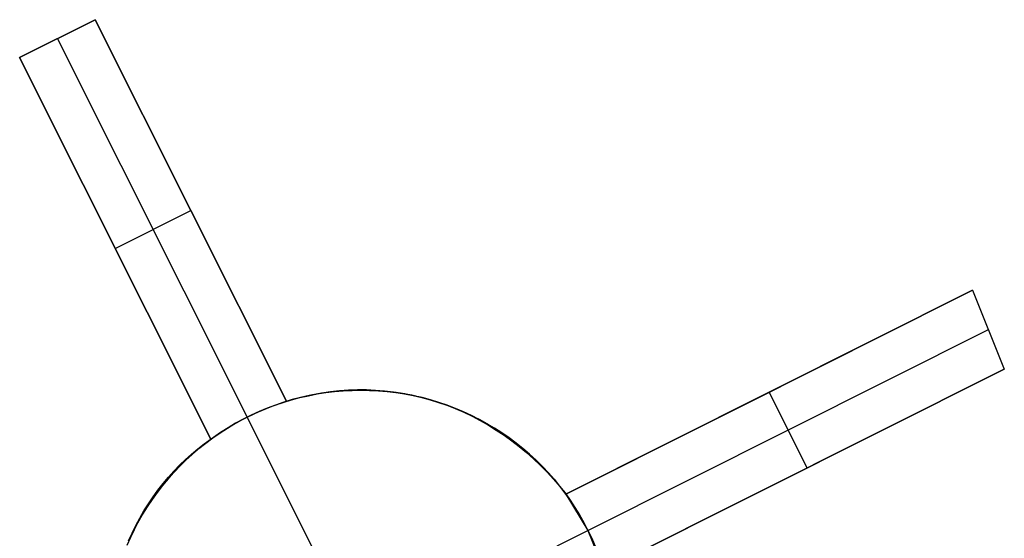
# Model space of a CAD drawing. Header units: millimetres. Extents: x 6049 to 7254, y -11340 to -10297.
# Tile 232 of 237: x 6739.85 to 6751.48, y -10663.39 to -10657.26. Entities that reach past the tile are written whole.
import ezdxf

# ---------------------------------------------------------------- set-up
doc = ezdxf.new("R2010")
doc.units = ezdxf.units.MM
doc.layers.add('color', color=7, linetype='Continuous')

msp = doc.modelspace()

# ---------------------------------------------------------------- linework, layer by layer
at = {"layer": 'color', "color": 254, "true_color": 0xcad1ee}
for p, q in [((6739.85, -10657.71, 13.457), (6740.744, -10657.262, 13.041)), ((6739.85, -10657.71, 13.457), (6740.744, -10657.262, 13.041)), ((6740.744, -10657.262, 10.7), (6739.85, -10657.71, 10.7)), ((6739.85, -10657.71, 12.079), (6740.744, -10657.262, 12.079)), ((6740.744, -10657.262, 10.7), (6739.85, -10657.71, 10.7)), ((6740.744, -10657.262, 13.041), (6743.004, -10661.769, 12.53)), ((6740.744, -10657.262, 10.7), (6740.744, -10657.262, 13.041)), ((6740.744, -10657.262, 13.041), (6743.004, -10661.769, 12.53)), ((6743.004, -10661.769, 5.658), (6740.744, -10657.262, 10.7)), ((6740.744, -10657.262, 10.7), (6740.744, -10657.262, 13.041)), ((6743.004, -10661.769, 5.658), (6740.744, -10657.262, 10.7)), ((6740.297, -10657.486, 10.7), (6740.297, -10657.486, 13.249)), ((6740.297, -10657.486, 10.7), (6742.538, -10661.956, 5.7)), ((6742.109, -10662.218, 12.941), (6739.85, -10657.71, 13.457)), ((6742.109, -10662.218, 12.941), (6739.85, -10657.71, 13.457)), ((6739.85, -10657.71, 13.457), (6739.85, -10657.71, 10.7)), ((6739.85, -10657.71, 10.7), (6742.109, -10662.218, 5.658)), ((6739.85, -10657.71, 13.457), (6739.85, -10657.71, 10.7)), ((6739.85, -10657.71, 10.7), (6742.109, -10662.218, 5.658)), ((6743.004, -10661.769, 9.35), (6741.35, -10658.469, 9.35)), ((6740.362, -10658.731, 9.558), (6742.109, -10662.218, 9.558)), ((6740.98, -10659.964, 8.179), (6741.874, -10659.516, 8.179)), ((6741.874, -10659.516, 8.179), (6741.874, -10659.516, 12.799)), ((6740.98, -10659.964, 8.179), (6740.98, -10659.964, 13.213)), ((6746.302, -10662.866, 11.236), (6751.107, -10660.457, 9.033)), ((6746.302, -10662.866, 11.236), (6751.107, -10660.457, 9.033)), ((6751.107, -10660.457, 9.033), (6746.302, -10662.866, 3.658)), ((6751.107, -10660.457, 9.033), (6746.302, -10662.866, 3.658)), ((6751.107, -10660.457, 9.033), (6751.482, -10661.388, 8.951)), ((6751.107, -10660.457, 9.033), (6751.482, -10661.388, 8.951)), ((6746.564, -10663.294, 3.7), (6751.295, -10660.923, 8.992)), ((6746.302, -10662.866, 7.447), (6749.69, -10661.168, 7.447)), ((6751.482, -10661.388, 8.951), (6746.75, -10663.76, 11.115)), ((6751.482, -10661.388, 8.951), (6746.75, -10663.76, 11.115)), ((6746.75, -10663.76, 3.658), (6751.482, -10661.388, 8.951)), ((6746.75, -10663.76, 3.658), (6751.482, -10661.388, 8.951)), ((6743.004, -10661.769, 12.53), (6743.105, -10661.738, 12.485)), ((6743.004, -10661.769, 12.53), (6743.105, -10661.738, 12.485)), ((6743.061, -10661.752, 3.184), (6743.161, -10661.726, 3.184)), ((6743.168, -10661.724, -7.3), (6743.068, -10661.75, -7.3)), ((6743.168, -10661.724, -7.3), (6743.068, -10661.75, -7.3)), ((6743.105, -10661.738, 12.485), (6743.208, -10661.711, 12.44)), ((6743.105, -10661.738, 12.485), (6743.208, -10661.711, 12.44)), ((6743.161, -10661.726, 3.184), (6743.263, -10661.703, 3.184)), ((6743.269, -10661.701, -7.3), (6743.168, -10661.724, -7.3)), ((6743.269, -10661.701, -7.3), (6743.168, -10661.724, -7.3)), ((6743.208, -10661.711, 12.44), (6743.312, -10661.688, 12.394)), ((6743.208, -10661.711, 12.44), (6743.312, -10661.688, 12.394)), ((6743.263, -10661.703, 3.184), (6743.364, -10661.683, 3.184)), ((6743.371, -10661.682, -7.3), (6743.269, -10661.701, -7.3)), ((6743.371, -10661.682, -7.3), (6743.269, -10661.701, -7.3)), ((6743.312, -10661.688, 12.394), (6743.417, -10661.668, 12.349)), ((6743.312, -10661.688, 12.394), (6743.417, -10661.668, 12.349)), ((6743.364, -10661.683, 3.184), (6743.467, -10661.667, 3.184)), ((6743.473, -10661.666, -7.3), (6743.371, -10661.682, -7.3)), ((6743.473, -10661.666, -7.3), (6743.371, -10661.682, -7.3)), ((6743.417, -10661.668, 12.349), (6743.522, -10661.653, 12.304)), ((6743.417, -10661.668, 12.349), (6743.522, -10661.653, 12.304)), ((6743.467, -10661.667, 3.184), (6743.57, -10661.654, 3.184)), ((6743.576, -10661.654, -7.3), (6743.473, -10661.666, -7.3)), ((6743.576, -10661.654, -7.3), (6743.473, -10661.666, -7.3)), ((6743.522, -10661.653, 12.304), (6743.628, -10661.642, 12.259)), ((6743.522, -10661.653, 12.304), (6743.628, -10661.642, 12.259)), ((6743.57, -10661.654, 3.184), (6743.673, -10661.645, 3.184)), ((6743.679, -10661.645, -7.3), (6743.576, -10661.654, -7.3)), ((6743.679, -10661.645, -7.3), (6743.576, -10661.654, -7.3)), ((6743.628, -10661.642, 12.259), (6743.735, -10661.634, 12.214)), ((6743.628, -10661.642, 12.259), (6743.735, -10661.634, 12.214)), ((6743.673, -10661.645, 3.184), (6743.777, -10661.64, 3.184)), ((6743.783, -10661.64, -7.3), (6743.679, -10661.645, -7.3)), ((6743.783, -10661.64, -7.3), (6743.679, -10661.645, -7.3)), ((6743.735, -10661.634, 12.214), (6743.841, -10661.631, 12.169)), ((6743.735, -10661.634, 12.214), (6743.841, -10661.631, 12.169)), ((6743.777, -10661.64, 3.184), (6743.881, -10661.638, 3.184)), ((6743.886, -10661.638, -7.3), (6743.783, -10661.64, -7.3)), ((6743.886, -10661.638, -7.3), (6743.783, -10661.64, -7.3)), ((6743.841, -10661.631, 12.169), (6743.948, -10661.631, 12.124)), ((6743.841, -10661.631, 12.169), (6743.948, -10661.631, 12.124)), ((6743.881, -10661.638, 3.184), (6743.984, -10661.64, 3.184)), ((6743.99, -10661.64, -7.3), (6743.886, -10661.638, -7.3)), ((6743.99, -10661.64, -7.3), (6743.886, -10661.638, -7.3)), ((6743.948, -10661.631, 12.124), (6744.055, -10661.636, 12.08)), ((6743.948, -10661.631, 12.124), (6744.055, -10661.636, 12.08)), ((6743.984, -10661.64, 3.184), (6744.088, -10661.645, 3.184)), ((6744.093, -10661.645, -7.3), (6743.99, -10661.64, -7.3)), ((6744.093, -10661.645, -7.3), (6743.99, -10661.64, -7.3)), ((6744.055, -10661.636, 12.08), (6744.162, -10661.645, 12.036)), ((6744.055, -10661.636, 12.08), (6744.162, -10661.645, 12.036)), ((6744.088, -10661.645, 3.184), (6744.191, -10661.654, 3.184)), ((6744.196, -10661.655, -7.3), (6744.093, -10661.645, -7.3)), ((6744.196, -10661.655, -7.3), (6744.093, -10661.645, -7.3)), ((6744.162, -10661.645, 12.036), (6744.268, -10661.657, 11.992)), ((6744.162, -10661.645, 12.036), (6744.268, -10661.657, 11.992)), ((6744.191, -10661.654, 3.184), (6744.294, -10661.666, 3.184)), ((6744.299, -10661.667, -7.3), (6744.196, -10661.655, -7.3)), ((6744.299, -10661.667, -7.3), (6744.196, -10661.655, -7.3)), ((6744.268, -10661.657, 11.992), (6744.374, -10661.674, 11.949)), ((6744.268, -10661.657, 11.992), (6744.374, -10661.674, 11.949)), ((6744.294, -10661.666, 3.184), (6744.397, -10661.683, 3.184)), ((6744.401, -10661.683, -7.3), (6744.299, -10661.667, -7.3)), ((6744.401, -10661.683, -7.3), (6744.299, -10661.667, -7.3)), ((6744.374, -10661.674, 11.949), (6744.48, -10661.694, 11.907)), ((6744.374, -10661.674, 11.949), (6744.48, -10661.694, 11.907)), ((6744.397, -10661.683, 3.184), (6744.499, -10661.702, 3.184)), ((6744.503, -10661.703, -7.3), (6744.401, -10661.683, -7.3)), ((6744.503, -10661.703, -7.3), (6744.401, -10661.683, -7.3)), ((6744.48, -10661.694, 11.907), (6744.585, -10661.719, 11.865)), ((6744.48, -10661.694, 11.907), (6744.585, -10661.719, 11.865)), ((6744.499, -10661.702, 3.184), (6744.6, -10661.725, 3.184)), ((6744.604, -10661.726, -7.3), (6744.503, -10661.703, -7.3)), ((6744.604, -10661.726, -7.3), (6744.503, -10661.703, -7.3)), ((6744.585, -10661.719, 11.865), (6744.689, -10661.747, 11.823)), ((6744.585, -10661.719, 11.865), (6744.689, -10661.747, 11.823)), ((6744.6, -10661.725, 3.184), (6744.7, -10661.752, 3.184)), ((6744.704, -10661.753, -7.3), (6744.604, -10661.726, -7.3)), ((6744.704, -10661.753, -7.3), (6744.604, -10661.726, -7.3)), ((6748.705, -10661.662, 6.345), (6748.705, -10661.662, 10.136)), ((6749.153, -10662.556, 6.345), (6748.705, -10661.662, 6.345)), ((6742.671, -10661.893, 3.184), (6742.767, -10661.853, 3.184)), ((6742.774, -10661.85, -7.3), (6742.678, -10661.89, -7.3)), ((6742.774, -10661.85, -7.3), (6742.678, -10661.89, -7.3)), ((6742.734, -10661.866, 5.692), (6742.801, -10661.839, 5.686)), ((6742.734, -10661.866, 5.692), (6742.801, -10661.839, 5.686)), ((6742.767, -10661.853, 3.184), (6742.864, -10661.816, 3.184)), ((6742.871, -10661.814, -7.3), (6742.774, -10661.85, -7.3)), ((6742.871, -10661.814, -7.3), (6742.774, -10661.85, -7.3)), ((6742.801, -10661.839, 5.686), (6742.868, -10661.814, 5.679)), ((6742.801, -10661.839, 5.686), (6742.868, -10661.814, 5.679)), ((6742.864, -10661.816, 3.184), (6742.962, -10661.783, 3.184)), ((6742.868, -10661.814, 5.679), (6742.936, -10661.791, 5.669)), ((6742.868, -10661.814, 5.679), (6742.936, -10661.791, 5.669)), ((6742.969, -10661.78, -7.3), (6742.871, -10661.814, -7.3)), ((6742.969, -10661.78, -7.3), (6742.871, -10661.814, -7.3)), ((6742.936, -10661.791, 5.669), (6743.004, -10661.769, 5.658)), ((6742.936, -10661.791, 5.669), (6743.004, -10661.769, 5.658)), ((6742.962, -10661.783, 3.184), (6743.061, -10661.752, 3.184)), ((6743.068, -10661.75, -7.3), (6742.969, -10661.78, -7.3)), ((6743.068, -10661.75, -7.3), (6742.969, -10661.78, -7.3)), ((6743.004, -10661.769, 5.658), (6743.004, -10661.769, 12.53)), ((6743.004, -10661.769, 5.658), (6743.004, -10661.769, 12.53)), ((6744.689, -10661.747, 11.823), (6744.792, -10661.78, 11.783)), ((6744.689, -10661.747, 11.823), (6744.792, -10661.78, 11.783)), ((6744.7, -10661.752, 3.184), (6744.799, -10661.782, 3.184)), ((6744.803, -10661.783, -7.3), (6744.704, -10661.753, -7.3)), ((6744.803, -10661.783, -7.3), (6744.704, -10661.753, -7.3)), ((6744.792, -10661.78, 11.783), (6744.895, -10661.816, 11.743)), ((6744.792, -10661.78, 11.783), (6744.895, -10661.816, 11.743)), ((6744.799, -10661.782, 3.184), (6744.898, -10661.815, 3.184)), ((6744.901, -10661.817, -7.3), (6744.803, -10661.783, -7.3)), ((6744.901, -10661.817, -7.3), (6744.803, -10661.783, -7.3)), ((6744.895, -10661.816, 11.743), (6744.996, -10661.856, 11.704)), ((6744.895, -10661.816, 11.743), (6744.996, -10661.856, 11.704)), ((6744.898, -10661.815, 3.184), (6744.995, -10661.852, 3.184)), ((6744.998, -10661.853, -7.3), (6744.901, -10661.817, -7.3)), ((6744.998, -10661.853, -7.3), (6744.901, -10661.817, -7.3)), ((6744.995, -10661.852, 3.184), (6745.09, -10661.892, 3.184)), ((6744.996, -10661.856, 11.704), (6745.096, -10661.899, 11.665)), ((6744.996, -10661.856, 11.704), (6745.096, -10661.899, 11.665)), ((6745.093, -10661.894, -7.3), (6744.998, -10661.853, -7.3)), ((6745.093, -10661.894, -7.3), (6744.998, -10661.853, -7.3)), ((6742.474, -10661.989, 5.699), (6742.538, -10661.956, 5.7)), ((6742.474, -10661.989, 5.699), (6742.538, -10661.956, 5.7)), ((6742.484, -10661.983, 3.184), (6742.577, -10661.937, 3.184)), ((6742.584, -10661.933, -7.3), (6742.492, -10661.98, -7.3)), ((6742.584, -10661.933, -7.3), (6742.492, -10661.98, -7.3)), ((6742.538, -10661.956, 5.7), (6742.603, -10661.924, 5.699)), ((6742.538, -10661.956, 5.7), (6742.603, -10661.924, 5.699)), ((6742.538, -10661.956, 5.7), (6742.538, -10661.956, -7.3)), ((6743.322, -10663.52, -7.3), (6742.538, -10661.956, -7.3)), ((6742.577, -10661.937, 3.184), (6742.671, -10661.893, 3.184)), ((6742.678, -10661.89, -7.3), (6742.584, -10661.933, -7.3)), ((6742.678, -10661.89, -7.3), (6742.584, -10661.933, -7.3)), ((6742.603, -10661.924, 5.699), (6742.668, -10661.894, 5.697)), ((6742.603, -10661.924, 5.699), (6742.668, -10661.894, 5.697)), ((6742.668, -10661.894, 5.697), (6742.734, -10661.866, 5.692)), ((6742.668, -10661.894, 5.697), (6742.734, -10661.866, 5.692)), ((6745.09, -10661.892, 3.184), (6745.184, -10661.936, 3.184)), ((6745.187, -10661.937, -7.3), (6745.093, -10661.894, -7.3)), ((6745.187, -10661.937, -7.3), (6745.093, -10661.894, -7.3)), ((6745.096, -10661.899, 11.665), (6745.195, -10661.946, 11.628)), ((6745.096, -10661.899, 11.665), (6745.195, -10661.946, 11.628)), ((6745.184, -10661.936, 3.184), (6745.277, -10661.982, 3.184)), ((6745.28, -10661.984, -7.3), (6745.187, -10661.937, -7.3)), ((6745.28, -10661.984, -7.3), (6745.187, -10661.937, -7.3)), ((6745.195, -10661.946, 11.628), (6745.292, -10661.997, 11.591)), ((6745.195, -10661.946, 11.628), (6745.292, -10661.997, 11.591)), ((6742.217, -10662.142, 3.184), (6742.304, -10662.086, 3.184)), ((6742.312, -10662.082, -7.3), (6742.224, -10662.138, -7.3)), ((6742.312, -10662.082, -7.3), (6742.224, -10662.138, -7.3)), ((6742.287, -10662.097, 5.686), (6742.348, -10662.06, 5.692)), ((6742.287, -10662.097, 5.686), (6742.348, -10662.06, 5.692)), ((6742.304, -10662.086, 3.184), (6742.393, -10662.033, 3.184)), ((6742.401, -10662.029, -7.3), (6742.312, -10662.082, -7.3)), ((6742.401, -10662.029, -7.3), (6742.312, -10662.082, -7.3)), ((6742.348, -10662.06, 5.692), (6742.41, -10662.024, 5.697)), ((6742.348, -10662.06, 5.692), (6742.41, -10662.024, 5.697)), ((6742.393, -10662.033, 3.184), (6742.484, -10661.983, 3.184)), ((6742.492, -10661.98, -7.3), (6742.401, -10662.029, -7.3)), ((6742.492, -10661.98, -7.3), (6742.401, -10662.029, -7.3)), ((6742.41, -10662.024, 5.697), (6742.474, -10661.989, 5.699)), ((6742.41, -10662.024, 5.697), (6742.474, -10661.989, 5.699)), ((6745.277, -10661.982, 3.184), (6745.368, -10662.032, 3.184)), ((6745.371, -10662.034, -7.3), (6745.28, -10661.984, -7.3)), ((6745.371, -10662.034, -7.3), (6745.28, -10661.984, -7.3)), ((6745.292, -10661.997, 11.591), (6745.388, -10662.052, 11.555)), ((6745.292, -10661.997, 11.591), (6745.388, -10662.052, 11.555)), ((6745.368, -10662.032, 3.184), (6745.457, -10662.085, 3.184)), ((6745.46, -10662.086, -7.3), (6745.371, -10662.034, -7.3)), ((6745.46, -10662.086, -7.3), (6745.371, -10662.034, -7.3)), ((6745.388, -10662.052, 11.555), (6745.481, -10662.11, 11.521)), ((6745.388, -10662.052, 11.555), (6745.481, -10662.11, 11.521)), ((6745.457, -10662.085, 3.184), (6745.545, -10662.141, 3.184)), ((6745.547, -10662.142, -7.3), (6745.46, -10662.086, -7.3)), ((6745.547, -10662.142, -7.3), (6745.46, -10662.086, -7.3)), ((6742.048, -10662.263, 3.184), (6742.132, -10662.201, 3.184)), ((6742.139, -10662.196, -7.3), (6742.056, -10662.258, -7.3)), ((6742.139, -10662.196, -7.3), (6742.056, -10662.258, -7.3)), ((6742.109, -10662.218, 5.658), (6742.167, -10662.176, 5.669)), ((6742.109, -10662.218, 5.658), (6742.167, -10662.176, 5.669)), ((6742.132, -10662.201, 3.184), (6742.217, -10662.142, 3.184)), ((6742.224, -10662.138, -7.3), (6742.139, -10662.196, -7.3)), ((6742.224, -10662.138, -7.3), (6742.139, -10662.196, -7.3)), ((6742.167, -10662.176, 5.669), (6742.227, -10662.136, 5.679)), ((6742.167, -10662.176, 5.669), (6742.227, -10662.136, 5.679)), ((6742.227, -10662.136, 5.679), (6742.287, -10662.097, 5.686)), ((6742.227, -10662.136, 5.679), (6742.287, -10662.097, 5.686)), ((6745.481, -10662.11, 11.521), (6745.574, -10662.171, 11.487)), ((6745.481, -10662.11, 11.521), (6745.574, -10662.171, 11.487)), ((6745.545, -10662.141, 3.184), (6745.63, -10662.2, 3.184)), ((6745.632, -10662.201, -7.3), (6745.547, -10662.142, -7.3)), ((6745.632, -10662.201, -7.3), (6745.547, -10662.142, -7.3)), ((6745.574, -10662.171, 11.487), (6745.664, -10662.236, 11.454)), ((6745.574, -10662.171, 11.487), (6745.664, -10662.236, 11.454)), ((6745.63, -10662.2, 3.184), (6745.713, -10662.262, 3.184)), ((6745.715, -10662.263, -7.3), (6745.632, -10662.201, -7.3)), ((6745.715, -10662.263, -7.3), (6745.632, -10662.201, -7.3)), ((6746.75, -10663.76, 7.386), (6750.084, -10662.089, 7.386)), ((6741.955, -10662.332, 13.015), (6742.031, -10662.273, 12.978)), ((6741.955, -10662.332, 13.015), (6742.031, -10662.273, 12.978)), ((6741.967, -10662.328, 3.184), (6742.048, -10662.263, 3.184)), ((6742.056, -10662.258, -7.3), (6741.975, -10662.322, -7.3)), ((6742.056, -10662.258, -7.3), (6741.975, -10662.322, -7.3)), ((6742.031, -10662.273, 12.978), (6742.109, -10662.218, 12.941)), ((6742.031, -10662.273, 12.978), (6742.109, -10662.218, 12.941)), ((6742.109, -10662.218, 12.941), (6742.109, -10662.218, 5.658)), ((6742.109, -10662.218, 12.941), (6742.109, -10662.218, 5.658)), ((6745.664, -10662.236, 11.454), (6745.752, -10662.304, 11.423)), ((6745.664, -10662.236, 11.454), (6745.752, -10662.304, 11.423)), ((6745.713, -10662.262, 3.184), (6745.794, -10662.327, 3.184)), ((6745.796, -10662.328, -7.3), (6745.715, -10662.263, -7.3)), ((6745.796, -10662.328, -7.3), (6745.715, -10662.263, -7.3)), ((6745.752, -10662.304, 11.423), (6745.838, -10662.376, 11.392)), ((6745.752, -10662.304, 11.423), (6745.838, -10662.376, 11.392)), ((6741.809, -10662.457, 13.087), (6741.881, -10662.393, 13.051)), ((6741.809, -10662.457, 13.087), (6741.881, -10662.393, 13.051)), ((6741.812, -10662.466, 3.184), (6741.889, -10662.396, 3.184)), ((6741.896, -10662.39, -7.3), (6741.819, -10662.459, -7.3)), ((6741.896, -10662.39, -7.3), (6741.819, -10662.459, -7.3)), ((6741.881, -10662.393, 13.051), (6741.955, -10662.332, 13.015)), ((6741.881, -10662.393, 13.051), (6741.955, -10662.332, 13.015)), ((6741.889, -10662.396, 3.184), (6741.967, -10662.328, 3.184)), ((6741.975, -10662.322, -7.3), (6741.896, -10662.39, -7.3)), ((6741.975, -10662.322, -7.3), (6741.896, -10662.39, -7.3)), ((6745.794, -10662.327, 3.184), (6745.873, -10662.394, 3.184)), ((6745.875, -10662.395, -7.3), (6745.796, -10662.328, -7.3)), ((6745.875, -10662.395, -7.3), (6745.796, -10662.328, -7.3)), ((6745.838, -10662.376, 11.392), (6745.921, -10662.45, 11.363)), ((6745.838, -10662.376, 11.392), (6745.921, -10662.45, 11.363)), ((6745.873, -10662.394, 3.184), (6745.949, -10662.464, 3.184)), ((6745.951, -10662.466, -7.3), (6745.875, -10662.395, -7.3)), ((6745.951, -10662.466, -7.3), (6745.875, -10662.395, -7.3)), ((6741.667, -10662.614, 3.184), (6741.738, -10662.539, 3.184)), ((6741.672, -10662.594, 13.156), (6741.739, -10662.524, 13.122)), ((6741.672, -10662.594, 13.156), (6741.739, -10662.524, 13.122)), ((6741.745, -10662.532, -7.3), (6741.674, -10662.607, -7.3)), ((6741.745, -10662.532, -7.3), (6741.674, -10662.607, -7.3)), ((6741.738, -10662.539, 3.184), (6741.812, -10662.466, 3.184)), ((6741.739, -10662.524, 13.122), (6741.809, -10662.457, 13.087)), ((6741.739, -10662.524, 13.122), (6741.809, -10662.457, 13.087)), ((6741.819, -10662.459, -7.3), (6741.745, -10662.532, -7.3)), ((6741.819, -10662.459, -7.3), (6741.745, -10662.532, -7.3)), ((6745.921, -10662.45, 11.363), (6746.003, -10662.528, 11.335)), ((6745.921, -10662.45, 11.363), (6746.003, -10662.528, 11.335)), ((6745.949, -10662.464, 3.184), (6746.023, -10662.537, 3.184)), ((6746.025, -10662.538, -7.3), (6745.951, -10662.466, -7.3)), ((6746.025, -10662.538, -7.3), (6745.951, -10662.466, -7.3)), ((6746.003, -10662.528, 11.335), (6746.081, -10662.608, 11.309)), ((6746.003, -10662.528, 11.335), (6746.081, -10662.608, 11.309)), ((6746.023, -10662.537, 3.184), (6746.095, -10662.612, 3.184)), ((6746.096, -10662.613, -7.3), (6746.025, -10662.538, -7.3)), ((6746.096, -10662.613, -7.3), (6746.025, -10662.538, -7.3)), ((6741.544, -10662.741, 13.221), (6741.607, -10662.666, 13.189)), ((6741.544, -10662.741, 13.221), (6741.607, -10662.666, 13.189)), ((6741.599, -10662.692, 3.184), (6741.667, -10662.614, 3.184)), ((6741.674, -10662.607, -7.3), (6741.605, -10662.684, -7.3)), ((6741.674, -10662.607, -7.3), (6741.605, -10662.684, -7.3)), ((6741.607, -10662.666, 13.189), (6741.672, -10662.594, 13.156)), ((6741.607, -10662.666, 13.189), (6741.672, -10662.594, 13.156)), ((6746.081, -10662.608, 11.309), (6746.158, -10662.691, 11.283)), ((6746.081, -10662.608, 11.309), (6746.158, -10662.691, 11.283)), ((6746.095, -10662.612, 3.184), (6746.163, -10662.69, 3.184)), ((6746.164, -10662.691, -7.3), (6746.096, -10662.613, -7.3)), ((6746.164, -10662.691, -7.3), (6746.096, -10662.613, -7.3)), ((6749.116, -10662.574, 10.034), (6749.116, -10662.574, 6.304)), ((6741.469, -10662.855, 3.184), (6741.533, -10662.772, 3.184)), ((6741.539, -10662.764, -7.3), (6741.476, -10662.846, -7.3)), ((6741.539, -10662.764, -7.3), (6741.476, -10662.846, -7.3)), ((6741.484, -10662.818, 13.253), (6741.544, -10662.741, 13.221)), ((6741.484, -10662.818, 13.253), (6741.544, -10662.741, 13.221)), ((6741.533, -10662.772, 3.184), (6741.599, -10662.692, 3.184)), ((6741.605, -10662.684, -7.3), (6741.539, -10662.764, -7.3)), ((6741.605, -10662.684, -7.3), (6741.539, -10662.764, -7.3)), ((6746.158, -10662.691, 11.283), (6746.231, -10662.777, 11.259)), ((6746.158, -10662.691, 11.283), (6746.231, -10662.777, 11.259)), ((6746.163, -10662.69, 3.184), (6746.229, -10662.77, 3.184)), ((6746.23, -10662.771, -7.3), (6746.164, -10662.691, -7.3)), ((6746.23, -10662.771, -7.3), (6746.164, -10662.691, -7.3)), ((6746.229, -10662.77, 3.184), (6746.293, -10662.852, 3.184)), ((6746.293, -10662.853, -7.3), (6746.23, -10662.771, -7.3)), ((6746.293, -10662.853, -7.3), (6746.23, -10662.771, -7.3)), ((6746.231, -10662.777, 11.259), (6746.302, -10662.866, 11.236)), ((6746.231, -10662.777, 11.259), (6746.302, -10662.866, 11.236)), ((6741.371, -10662.98, 13.313), (6741.426, -10662.898, 13.283)), ((6741.371, -10662.98, 13.313), (6741.426, -10662.898, 13.283)), ((6741.409, -10662.939, 3.184), (6741.469, -10662.855, 3.184)), ((6741.476, -10662.846, -7.3), (6741.415, -10662.93, -7.3)), ((6741.476, -10662.846, -7.3), (6741.415, -10662.93, -7.3)), ((6741.426, -10662.898, 13.283), (6741.484, -10662.818, 13.253)), ((6741.426, -10662.898, 13.283), (6741.484, -10662.818, 13.253)), ((6746.293, -10662.852, 3.184), (6746.353, -10662.937, 3.184)), ((6746.353, -10662.937, -7.3), (6746.293, -10662.853, -7.3)), ((6746.353, -10662.937, -7.3), (6746.293, -10662.853, -7.3)), ((6746.302, -10662.866, 11.236), (6746.302, -10662.866, 3.658)), ((6746.302, -10662.866, 3.658), (6746.564, -10663.294, 3.7)), ((6746.302, -10662.866, 11.236), (6746.302, -10662.866, 3.658)), ((6746.302, -10662.866, 3.658), (6746.564, -10663.294, 3.7)), ((6741.358, -10663.016, -7.3), (6741.303, -10663.104, -7.3)), ((6741.358, -10663.016, -7.3), (6741.303, -10663.104, -7.3)), ((6741.318, -10663.063, 13.341), (6741.371, -10662.98, 13.313)), ((6741.318, -10663.063, 13.341), (6741.371, -10662.98, 13.313)), ((6741.352, -10663.026, 3.184), (6741.409, -10662.939, 3.184)), ((6741.415, -10662.93, -7.3), (6741.358, -10663.016, -7.3)), ((6741.415, -10662.93, -7.3), (6741.358, -10663.016, -7.3)), ((6746.411, -10663.024, -7.3), (6746.353, -10662.937, -7.3)), ((6746.353, -10662.937, 3.184), (6746.41, -10663.023, 3.184)), ((6746.411, -10663.024, -7.3), (6746.353, -10662.937, -7.3)), ((6741.247, -10663.204, 3.184), (6741.298, -10663.114, 3.184)), ((6741.303, -10663.104, -7.3), (6741.252, -10663.194, -7.3)), ((6741.303, -10663.104, -7.3), (6741.252, -10663.194, -7.3)), ((6741.269, -10663.149, 13.369), (6741.318, -10663.063, 13.341)), ((6741.269, -10663.149, 13.369), (6741.318, -10663.063, 13.341)), ((6741.298, -10663.114, 3.184), (6741.352, -10663.026, 3.184)), ((6746.41, -10663.023, 3.184), (6746.465, -10663.112, 3.184)), ((6746.465, -10663.112, -7.3), (6746.411, -10663.024, -7.3)), ((6746.465, -10663.112, -7.3), (6746.411, -10663.024, -7.3)), ((6746.516, -10663.202, -7.3), (6746.465, -10663.112, -7.3)), ((6746.465, -10663.112, 3.184), (6746.516, -10663.202, 3.184)), ((6746.516, -10663.202, -7.3), (6746.465, -10663.112, -7.3)), ((6741.178, -10663.326, 13.42), (6741.222, -10663.237, 13.395)), ((6741.178, -10663.326, 13.42), (6741.222, -10663.237, 13.395)), ((6741.199, -10663.296, 3.184), (6741.247, -10663.204, 3.184)), ((6741.252, -10663.194, -7.3), (6741.204, -10663.286, -7.3)), ((6741.252, -10663.194, -7.3), (6741.204, -10663.286, -7.3)), ((6741.222, -10663.237, 13.395), (6741.269, -10663.149, 13.369)), ((6741.222, -10663.237, 13.395), (6741.269, -10663.149, 13.369)), ((6746.564, -10663.294, -7.3), (6746.516, -10663.202, -7.3)), ((6746.516, -10663.202, 3.184), (6746.564, -10663.294, 3.184)), ((6746.564, -10663.294, -7.3), (6746.516, -10663.202, -7.3)), ((6741.137, -10663.418, 13.444), (6741.178, -10663.326, 13.42)), ((6741.137, -10663.418, 13.444), (6741.178, -10663.326, 13.42)), ((6741.154, -10663.39, 3.184), (6741.199, -10663.296, 3.184)), ((6741.204, -10663.286, -7.3), (6741.159, -10663.379, -7.3)), ((6741.204, -10663.286, -7.3), (6741.159, -10663.379, -7.3)), ((6744.999, -10664.078, -7.3), (6746.564, -10663.294, -7.3)), ((6746.564, -10663.294, 3.7), (6746.564, -10663.294, -7.3)), ((6746.564, -10663.294, 3.7), (6746.564, -10663.294, -7.3)), ((6746.609, -10663.387, -7.3), (6746.564, -10663.294, -7.3)), ((6746.564, -10663.294, 3.7), (6746.75, -10663.76, 3.658)), ((6746.564, -10663.294, 3.11), (6746.609, -10663.387, 3.11)), ((6746.564, -10663.294, 3.7), (6746.75, -10663.76, 3.658)), ((6746.609, -10663.387, -7.3), (6746.564, -10663.294, -7.3)), ((6741.159, -10663.379, -7.3), (6741.117, -10663.474, -7.3)), ((6741.159, -10663.379, -7.3), (6741.117, -10663.474, -7.3)), ((6746.65, -10663.482, -7.3), (6746.609, -10663.387, -7.3)), ((6746.609, -10663.387, 3.11), (6746.65, -10663.482, 3.11)), ((6746.65, -10663.482, -7.3), (6746.609, -10663.387, -7.3))]:
    msp.add_line(p, q, dxfattribs=at)

doc.saveas('drawing.dxf')
